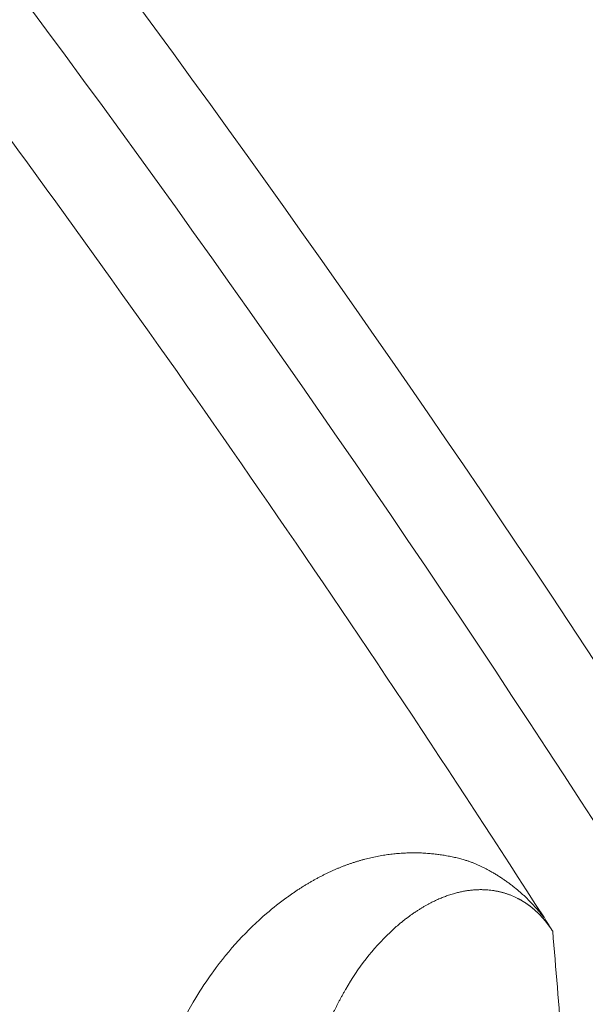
# Model space of a CAD drawing. Header units: millimetres. Extents: x 5437 to 18441, y -4466 to 3128.
# Tile 213 of 256: x 8565.44 to 8568.64, y -2730.68 to -2725.11. Entities that reach past the tile are written whole.
import ezdxf

# ---------------------------------------------------------------- set-up
doc = ezdxf.new("R2010")
doc.units = ezdxf.units.MM
doc.layers.add('1', color=7, linetype='Continuous', true_color=0xffffff)
doc.styles.add('TXT08', font='txt.shx', dxfattribs={"width": 0.8, "bigfont": 'gbcbig.shx'})
doc.dimstyles.get("Standard").update_dxf_attribs({"dimtxt": 0.18, "dimasz": 0.18, "dimexe": 0.18, "dimexo": 0.0625, "dimgap": 0.09, "dimtad": 0, "dimtih": 1, "dimtoh": 1, "dimdec": 4, "dimzin": 0, "dimdsep": 46, "dimtxsty": 'Standard', "dimcen": 0.09, "dimadec": 0, "dimazin": 0, "dimtfac": 1, "dimtdec": 4, "dimtofl": 0, "dimtmove": 0, "dimatfit": 3, "dimfxl": 1, "dimtolj": 1, "dimtzin": 0, "dimarcsym": 0})
doc.dimstyles.new('YanXiu', dxfattribs={"dimtxt": 40, "dimasz": 30, "dimexe": 0.66, "dimexo": 0.66, "dimgap": 0.66, "dimtad": 0, "dimdec": 1, "dimdsep": 46, "dimtxsty": 'TXT08', "dimcen": 0, "dimclrd": 256, "dimclre": 165, "dimclrt": 90, "dimazin": 2, "dimtfac": 1, "dimtdec": 1, "dimtofl": 0, "dimtmove": 0, "dimatfit": 3, "dimfxl": 1, "dimlwd": 5, "dimlwe": 13, "dimarcsym": 0})

# ---------------------------------------------------------------- blocks, each defined once
blk = doc.blocks.new('*D53')
at = {"color": 0, "lineweight": -2, "transparency": 16777216}
for p, q in [((10989.4307, -2154.4155), (10692.9173, -2240.8213)), ((11069.4307, -2154.4155), (10989.4307, -2154.4155)), ((8443.48, -2896.4116), (8443.48, -2896.2316)), ((8443.39, -2896.3216), (8443.57, -2896.3216))]:
    blk.add_line(p, q, dxfattribs=at)
at = {"color": 0, "lineweight": 20, "transparency": 16777216}
blk.add_solid([(10689.1871, -2228.0204), (10696.6476, -2253.6222), (10616.1119, -2263.2029)], dxfattribs=at)
at = {"layer": 'Defpoints', "color": 0, "lineweight": 20, "transparency": 16777216}
for p in [(10616.1119, -2263.2029), (6270.848, -3529.4402)]:
    blk.add_point(p, dxfattribs=at)
at = {"color": 0, "lineweight": 20, "transparency": 16777216, "insert": (11249.5207, -2154.4155), "char_height": 80, "attachment_point": 5}
blk.add_mtext('\\A1;R2260', dxfattribs=at)
blk = doc.blocks.new('*D54')
at = {"color": 0, "lineweight": -2, "transparency": 16777216}
blk.add_line((7492.6853, -2896.3216), (7463.5164, -2896.3216), dxfattribs=at)
at = {"color": 0, "lineweight": -3, "transparency": 16777216}
for start, end in [(14.7247061, 87.3296239), (101.5902046, 175.2752939)]:
    blk.add_arc((8434.1189, -2896.3216), 970.4225, start, end, dxfattribs=at)
at = {"color": 0, "lineweight": 20, "transparency": 16777216}
for points in [[(9385.6953, -2646.8098), (9359.6469, -2652.519), (9389.7986, -2727.8095)], [(7480.3159, -2816.9391), (7453.6719, -2815.84), (7463.6964, -2896.3216)]]:
    blk.add_solid(points, dxfattribs=at)
at = {"layer": 'Defpoints', "color": 0, "lineweight": 20, "transparency": 16777216}
for p in [(7900.863, -2085.5454), (10671.8171, -2501.755), (7492.7478, -2896.3216), (7740.5009, -2896.3216), (8434.1189, -2896.3216)]:
    blk.add_point(p, dxfattribs=at)
at = {"color": 0, "lineweight": 20, "transparency": 16777216, "insert": (8359.2409, -1928.7921), "char_height": 80, "attachment_point": 5}
blk.add_mtext('\\A1;165%%D', dxfattribs=at)
blk = doc.blocks.new('*D56')
at = {"lineweight": 5, "transparency": 16777216}
blk.add_line((9409.7195, -2278.0276), (9220.8999, -2398.8703), dxfattribs=at)
at = {"lineweight": 20, "transparency": 16777216}
blk.add_solid([(9218.2046, -2394.659), (9223.5951, -2403.0817), (9195.6316, -2415.0418)], dxfattribs=at)
at = {"layer": 'Defpoints', "color": 0, "lineweight": 20, "transparency": 16777216}
for p in [(9195.6316, -2415.0418), (8443.48, -2896.4116)]:
    blk.add_point(p, dxfattribs=at)
at = {"color": 90, "lineweight": 20, "transparency": 16777216, "insert": (9459.6888, -2246.0477), "char_height": 40, "attachment_point": 5, "rotation": 32.6188, "style": 'TXT08'}
blk.add_mtext('R893', dxfattribs=at)

msp = doc.modelspace()

# ---------------------------------------------------------------- linework, layer by layer
at = {"color": 7, "lineweight": 20}
msp.add_arc((8443.47995, -2896.41157), 893, 10.1099821, 350.11198757, dxfattribs=at)
at = {"layer": '1', "color": 0, "lineweight": 20}
for radius, start, end in [(87.90407, 28.3114965, 43.1817235), (87.40415, 28.3114965, 43.1817218), (86.87162, 32.6676377, 36.506559)]:
    msp.add_arc((8495.27522, -2777.08546), radius, start, end, dxfattribs=at)
for points, knots in [([(8566.94817, -2730.07859), (8566.95353, -2730.07472), (8566.96423, -2730.06702), (8566.98037, -2730.05574), (8566.99652, -2730.04473), (8567.01269, -2730.03398), (8567.02888, -2730.02351), (8567.04509, -2730.01331), (8567.06131, -2730.00338), (8567.07756, -2729.99372), (8567.09382, -2729.98433), (8567.1101, -2729.97522), (8567.1264, -2729.96638), (8567.14272, -2729.95781), (8567.15905, -2729.94951), (8567.17541, -2729.94148), (8567.19179, -2729.93372), (8567.20818, -2729.92624), (8567.22459, -2729.91903), (8567.24102, -2729.9121), (8567.25747, -2729.90543), (8567.27394, -2729.89904), (8567.29043, -2729.89293), (8567.30694, -2729.88708), (8567.32347, -2729.88151), (8567.34002, -2729.87621), (8567.35658, -2729.87119), (8567.37317, -2729.86644), (8567.38977, -2729.86197), (8567.40639, -2729.85775), (8567.41755, -2729.85515), (8567.42311, -2729.85386)], [0, 0, 0, 0, 0.0380642, 0.0758717, 0.1134225, 0.1507167, 0.1877544, 0.2245358, 0.2610608, 0.2973297, 0.3333424, 0.3690992, 0.4046001, 0.4398453, 0.4748348, 0.5095687, 0.5440472, 0.5782705, 0.6122385, 0.6459515, 0.6794096, 0.7126128, 0.7455614, 0.7782555, 0.8106953, 0.8428807, 0.8748121, 0.9064896, 0.9379133, 0.9690834, 1, 1, 1, 1]), ([(8567.49381, -2729.84013), (8567.49939, -2729.83925), (8567.51048, -2729.8375), (8567.52724, -2729.8352), (8567.54395, -2729.83314), (8567.56065, -2729.83134), (8567.57733, -2729.82981), (8567.59398, -2729.82854), (8567.61061, -2729.82753), (8567.62722, -2729.82678), (8567.6438, -2729.8263), (8567.66036, -2729.82608), (8567.6769, -2729.82612), (8567.69342, -2729.82642), (8567.70991, -2729.82699), (8567.72639, -2729.82782), (8567.74282, -2729.8289), (8567.75387, -2729.82985), (8567.75935, -2729.83032)], [0, 0, 0, 0, 0.0677298, 0.1347603, 0.2010919, 0.2667249, 0.3316597, 0.3958969, 0.4594368, 0.5222799, 0.5844267, 0.6458776, 0.7066332, 0.766694, 0.8260605, 0.8847332, 0.9427129, 1, 1, 1, 1]), ([(8567.75935, -2729.83032), (8567.76403, -2729.83076), (8567.77336, -2729.83165), (8567.78746, -2729.83322), (8567.8016, -2729.83497), (8567.81578, -2729.83691), (8567.82998, -2729.83904), (8567.83953, -2729.84063), (8567.84429, -2729.84142)], [0, 0, 0, 0, 0.1692833, 0.3375181, 0.5047058, 0.6708477, 0.8359453, 1, 1, 1, 1]), ([(8567.84429, -2729.84142), (8567.84955, -2729.84233), (8567.85985, -2729.84412), (8567.87517, -2729.84705), (8567.89, -2729.8501), (8567.90436, -2729.85328), (8567.91824, -2729.8566), (8567.93164, -2729.86004), (8567.94457, -2729.86362), (8567.95846, -2729.86777), (8567.97353, -2729.87266), (8567.98998, -2729.8785), (8568.00643, -2729.88484), (8568.02288, -2729.89167), (8568.03932, -2729.89899), (8568.05578, -2729.90683), (8568.07219, -2729.9151), (8568.08337, -2729.92117), (8568.08888, -2729.92416)], [0, 0, 0, 0, 0.0727079, 0.1425158, 0.2094245, 0.2734349, 0.3345482, 0.3927654, 0.4480882, 0.5005181, 0.5684311, 0.6347669, 0.6995309, 0.762729, 0.8243678, 0.8844542, 0.9429955, 1, 1, 1, 1]), ([(8568.08888, -2729.92416), (8568.09203, -2729.92591), (8568.09826, -2729.92937), (8568.10765, -2729.93474), (8568.11695, -2729.94017), (8568.12618, -2729.94569), (8568.13532, -2729.95128), (8568.14439, -2729.95694), (8568.15337, -2729.96269), (8568.16228, -2729.96851), (8568.1711, -2729.97441), (8568.17984, -2729.98038), (8568.18851, -2729.98644), (8568.19709, -2729.99256), (8568.20559, -2729.99877), (8568.21401, -2730.00505), (8568.22235, -2730.01141), (8568.23061, -2730.01785), (8568.23879, -2730.02436), (8568.24689, -2730.03095), (8568.25491, -2730.03761), (8568.26285, -2730.04435), (8568.27071, -2730.05117), (8568.27848, -2730.05806), (8568.28618, -2730.06504), (8568.29379, -2730.07208), (8568.30133, -2730.07921), (8568.30878, -2730.08641), (8568.31616, -2730.09368), (8568.32345, -2730.10104), (8568.33066, -2730.10847), (8568.33779, -2730.11597), (8568.34484, -2730.12356), (8568.35181, -2730.13122), (8568.3587, -2730.13895), (8568.36551, -2730.14676), (8568.37224, -2730.15466), (8568.37889, -2730.16262), (8568.38546, -2730.17067), (8568.39195, -2730.1788), (8568.39835, -2730.18698), (8568.40266, -2730.19264), (8568.40478, -2730.19542)], [0, 0, 0, 0, 0.0396755, 0.0785593, 0.1166526, 0.1539567, 0.1904731, 0.2262033, 0.2611488, 0.2953115, 0.3286931, 0.3612957, 0.3931213, 0.4241723, 0.454451, 0.4839602, 0.5127027, 0.5406816, 0.5679002, 0.5943623, 0.6200717, 0.6450328, 0.6692504, 0.6927296, 0.7154761, 0.7374961, 0.7587966, 0.7793851, 0.7992701, 0.8184609, 0.836968, 0.8548029, 0.8719787, 0.8885098, 0.9044125, 0.9197052, 0.9344084, 0.9485452, 0.9621417, 0.9752271, 0.9878343, 1, 1, 1, 1]), ([(8568.07575, -2730.03561), (8568.07241, -2730.03543), (8568.06563, -2730.03505), (8568.05551, -2730.03476), (8568.04527, -2730.03466), (8568.03491, -2730.03478), (8568.02444, -2730.03511), (8568.01385, -2730.03567), (8568.00316, -2730.03645), (8567.99236, -2730.03746), (8567.98145, -2730.03871), (8567.97044, -2730.04019), (8567.95933, -2730.04192), (8567.94812, -2730.04389), (8567.93681, -2730.0461), (8567.92541, -2730.04857), (8567.91393, -2730.0513), (8567.90235, -2730.05428), (8567.89466, -2730.05645), (8567.89079, -2730.05755)], [0, 0, 0, 0, 0.0486272, 0.0985281, 0.149703, 0.2021521, 0.2558755, 0.3108734, 0.3671459, 0.4246932, 0.4835154, 0.5436126, 0.6049849, 0.6676323, 0.731555, 0.7967531, 0.8632266, 0.9309755, 1, 1, 1, 1]), ([(8568.21117, -2730.06484), (8568.20874, -2730.06392), (8568.20381, -2730.06206), (8568.19649, -2730.05947), (8568.18908, -2730.05698), (8568.18161, -2730.05463), (8568.17406, -2730.05239), (8568.16645, -2730.05028), (8568.15877, -2730.0483), (8568.15102, -2730.04644), (8568.14321, -2730.04472), (8568.13533, -2730.04312), (8568.12739, -2730.04167), (8568.11938, -2730.04033), (8568.11407, -2730.03957), (8568.11139, -2730.03918)], [0, 0, 0, 0, 0.0663373, 0.1344363, 0.2042978, 0.2759227, 0.3493116, 0.4244652, 0.5013842, 0.580069, 0.6605204, 0.7427387, 0.8267245, 0.9124781, 1, 1, 1, 1]), ([(8567.86215, -2730.06655), (8567.85836, -2730.06786), (8567.85061, -2730.07055), (8567.83895, -2730.0749), (8567.82695, -2730.07962), (8567.81463, -2730.08474), (8567.80199, -2730.09027), (8567.78904, -2730.09622), (8567.77577, -2730.10262), (8567.7622, -2730.10949), (8567.74834, -2730.11682), (8567.73418, -2730.12466), (8567.71975, -2730.133), (8567.70504, -2730.14187), (8567.69007, -2730.1513), (8567.67485, -2730.16128), (8567.65939, -2730.17184), (8567.64371, -2730.18301), (8567.62782, -2730.19478), (8567.61174, -2730.20719), (8567.59547, -2730.22022), (8567.58469, -2730.2293), (8567.57924, -2730.23389)], [0, 0, 0, 0, 0.035593, 0.0727025, 0.1113285, 0.151471, 0.1931302, 0.236306, 0.2809983, 0.3272073, 0.3749329, 0.4241751, 0.4749339, 0.5272091, 0.5810009, 0.6363091, 0.6931337, 0.7514746, 0.8113318, 0.8727052, 0.9355946, 1, 1, 1, 1]), ([(8568.30822, -2730.11663), (8568.30648, -2730.11542), (8568.30296, -2730.11297), (8568.29775, -2730.10948), (8568.29248, -2730.10605), (8568.28719, -2730.10271), (8568.28186, -2730.09944), (8568.27649, -2730.09625), (8568.27109, -2730.09314), (8568.26566, -2730.09011), (8568.26019, -2730.08715), (8568.25658, -2730.08528), (8568.25475, -2730.08433)], [0, 0, 0, 0, 0.0884386, 0.1794366, 0.2729982, 0.3691272, 0.4678273, 0.5691017, 0.6729534, 0.7793853, 0.8884, 1, 1, 1, 1]), ([(8568.45259, -2730.27024), (8568.45191, -2730.26918), (8568.45055, -2730.26706), (8568.44848, -2730.26389), (8568.4464, -2730.26073), (8568.4443, -2730.25759), (8568.44218, -2730.25447), (8568.44005, -2730.25137), (8568.4379, -2730.24828), (8568.43574, -2730.24521), (8568.43356, -2730.24216), (8568.43137, -2730.23913), (8568.42916, -2730.23612), (8568.42693, -2730.23312), (8568.42469, -2730.23014), (8568.42243, -2730.22718), (8568.42016, -2730.22424), (8568.41787, -2730.22131), (8568.41556, -2730.21841), (8568.41324, -2730.21552), (8568.41091, -2730.21265), (8568.40855, -2730.2098), (8568.40619, -2730.20697), (8568.4038, -2730.20416), (8568.40141, -2730.20137), (8568.39899, -2730.19859), (8568.39656, -2730.19584), (8568.39412, -2730.1931), (8568.39166, -2730.19039), (8568.38918, -2730.18769), (8568.38669, -2730.18502), (8568.38419, -2730.18236), (8568.38167, -2730.17972), (8568.37913, -2730.17711), (8568.37658, -2730.17451), (8568.37402, -2730.17194), (8568.37144, -2730.16938), (8568.36884, -2730.16685), (8568.36624, -2730.16434), (8568.36361, -2730.16185), (8568.36098, -2730.15938), (8568.35832, -2730.15693), (8568.35566, -2730.1545), (8568.35298, -2730.1521), (8568.35028, -2730.14971), (8568.34758, -2730.14735), (8568.34486, -2730.14501), (8568.34212, -2730.14269), (8568.33937, -2730.1404), (8568.33661, -2730.13812), (8568.33383, -2730.13587), (8568.33104, -2730.13365), (8568.32824, -2730.13144), (8568.32543, -2730.12926), (8568.3226, -2730.1271), (8568.31976, -2730.12496), (8568.3169, -2730.12285), (8568.31404, -2730.12076), (8568.31116, -2730.11869), (8568.30925, -2730.11735), (8568.30829, -2730.11667)], [0, 0, 0, 0, 0.0075082, 0.0150326, 0.0226089, 0.0302718, 0.038055, 0.0459907, 0.054109, 0.0624384, 0.071005, 0.0798331, 0.0889445, 0.0983593, 0.1080958, 0.1181703, 0.1285977, 0.1393913, 0.1505632, 0.1621242, 0.1740842, 0.1864521, 0.1992358, 0.2124427, 0.2260792, 0.2401514, 0.2546646, 0.269624, 0.2850339, 0.3008985, 0.3172217, 0.3340068, 0.3512572, 0.3689757, 0.3871651, 0.4058278, 0.4249663, 0.4445826, 0.4646788, 0.4852568, 0.5063182, 0.5278647, 0.5498978, 0.5724189, 0.5954294, 0.6189305, 0.6429232, 0.6674089, 0.6923884, 0.7178627, 0.7438328, 0.7702995, 0.7972636, 0.8247259, 0.8526871, 0.8811479, 0.910109, 0.939571, 0.9695345, 1, 1, 1, 1]), ([(8566.52623, -2730.50512), (8566.52763, -2730.50318), (8566.61976, -2730.37586), (8566.72224, -2730.26451), (8566.83293, -2730.16959)], [0, 0, 0, 0, 0.0152078, 1, 1, 1, 1]), ([(8568.40792, -2730.19958), (8568.40926, -2730.20167), (8568.4119, -2730.20579), (8568.41578, -2730.21186), (8568.4195, -2730.21771), (8568.42308, -2730.22333), (8568.42652, -2730.22873), (8568.4298, -2730.23391), (8568.4336, -2730.23992), (8568.43796, -2730.24684), (8568.44288, -2730.25467), (8568.44781, -2730.26256), (8568.45097, -2730.26764), (8568.45259, -2730.27024)], [0, 0, 0, 0, 0.0831985, 0.1636203, 0.2413759, 0.3165872, 0.3893894, 0.4599311, 0.528376, 0.638653, 0.7535347, 0.8737667, 1, 1, 1, 1]), ([(8567.53165, -2730.27682), (8567.4835, -2730.32224), (8567.43788, -2730.37249), (8567.35389, -2730.48039), (8567.31554, -2730.53802), (8567.28135, -2730.59797)], [0, 0, 0, 0, 0.5, 0.5, 1, 1, 1, 1]), ([(8567.27799, -2730.60373), (8567.2749, -2730.60907), (8567.26877, -2730.61969), (8567.25979, -2730.63575), (8567.25102, -2730.65178), (8567.24249, -2730.66778), (8567.23419, -2730.68375), (8567.22612, -2730.69966), (8567.21827, -2730.71553), (8567.21065, -2730.73134), (8567.20324, -2730.74708), (8567.19606, -2730.76276), (8567.18908, -2730.77836), (8567.18233, -2730.79388), (8567.17577, -2730.80932), (8567.16943, -2730.82467), (8567.16329, -2730.83992), (8567.15734, -2730.85507), (8567.1516, -2730.87011), (8567.14604, -2730.88505), (8567.14068, -2730.89988), (8567.1355, -2730.91458), (8567.1305, -2730.92917), (8567.12568, -2730.94363), (8567.12103, -2730.95797), (8567.11656, -2730.97218), (8567.11225, -2730.98625), (8567.10811, -2731.00018), (8567.10413, -2731.01398), (8567.10029, -2731.02763), (8567.09783, -2731.03675), (8567.09661, -2731.04126)], [0, 0, 0, 0, 0.0422119, 0.0838716, 0.1249793, 0.1655347, 0.2055381, 0.2449893, 0.2838883, 0.3222352, 0.3600301, 0.3972728, 0.4339633, 0.4701018, 0.5056882, 0.5407226, 0.5752048, 0.609135, 0.6425132, 0.6753394, 0.7076136, 0.7393357, 0.770506, 0.8011242, 0.8311906, 0.8607051, 0.8896677, 0.9180785, 0.9459374, 0.9732446, 1, 1, 1, 1])]:
    msp.add_open_spline(points, degree=3, knots=knots, dxfattribs=at)
for points in [[(8567.42312, -2729.85386), (8567.44624, -2729.8486), (8567.46979, -2729.84401), (8567.49381, -2729.84013)], [(8568.11139, -2730.03918), (8568.09972, -2730.03772), (8568.08783, -2730.03653), (8568.07576, -2730.03561)], [(8566.83293, -2730.16959), (8566.87024, -2730.13759), (8566.90865, -2730.10727), (8566.94817, -2730.07859)], [(8567.89079, -2730.05755), (8567.88128, -2730.06037), (8567.87173, -2730.06337), (8567.86215, -2730.06655)], [(8568.25474, -2730.08433), (8568.24074, -2730.07747), (8568.22621, -2730.07095), (8568.21117, -2730.06484)], [(8567.57924, -2730.23389), (8567.56315, -2730.24768), (8567.54727, -2730.26199), (8567.53165, -2730.27682)], [(8568.45259, -2730.27024), (8568.48795, -2730.69267), (8568.52216, -2731.1178), (8568.55516, -2731.54576)], [(8566.43252, -2730.64699), (8566.46235, -2730.59754), (8566.49364, -2730.55033), (8566.52623, -2730.50512)], [(8567.28135, -2730.59797), (8567.28022, -2730.59989), (8567.2791, -2730.60181), (8567.27799, -2730.60373)], [(8566.22206, -2731.11167), (8566.27903, -2730.93676), (8566.35024, -2730.78338), (8566.43252, -2730.64699)]]:
    msp.add_open_spline(points, degree=3, dxfattribs=at)

# ---------------------------------------------------------------- dimensions: what is measured, and where the dimension line sits
at = {"color": 0, "lineweight": 20}
dim = msp.add_angular_dim_2l(base=(7900.86303, -2085.54536), line1=((8434.11893, -2896.32157), (10671.81706, -2501.75501)), line2=((7740.5009, -2896.32157), (7492.74781, -2896.32157)), text='165%%D', dimstyle='Standard', override={"dimtxt": 80, "dimasz": 80, "dimlwd": 65533}, dxfattribs=at)
dim.commit()
dim.dimension.update_dxf_attribs({"geometry": '*D54', "text_midpoint": (8359.2409, -1928.79214), "dimtype": 162})
dim = msp.add_diameter_dim_2p(p1=(6270.84796, -3529.44022), p2=(10616.11195, -2263.20291), text='R2260', dimstyle='Standard', override={"dimtxt": 80, "dimasz": 80, "dimdec": 0}, dxfattribs=at)
dim.commit()
dim.dimension.update_dxf_attribs({"geometry": '*D53', "text_midpoint": (11249.52071, -2154.41547), "dimtype": 163})
at = {"color": 7, "lineweight": 20}
dim = msp.add_radius_dim(center=(8443.47995, -2896.41157), mpoint=(9195.63162, -2415.04179), dimstyle='YanXiu', dxfattribs=at)
dim.commit()
dim.dimension.update_dxf_attribs({"geometry": '*D56', "text_midpoint": (9459.68883, -2246.04773), "dimtype": 164})

doc.saveas('drawing.dxf')
